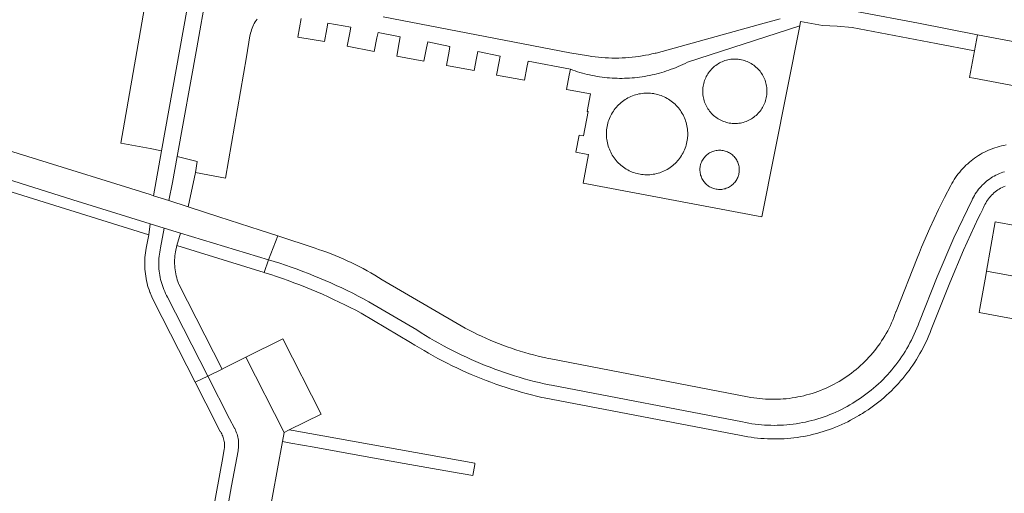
# Model space of a CAD drawing. Extents: x 146402 to 164798, y 455483 to 464134.
# Tile 227 of 256: x 157485 to 157601, y 459901 to 459957. Entities that reach past the tile are written whole.
import ezdxf

# ---------------------------------------------------------------- set-up
doc = ezdxf.new("R2010")
doc.units = 0
doc.header["$LTSCALE"] = 0.2
for name, color, linetype, lineweight in [('B-XX-VH-VERHARDING_ASFALT-GV', 252, 'CONTINUOUS', 18), ('B-XX-VH-VERHARDING_BETONSTRAATSTEEN-GV', 252, 'CONTINUOUS', 18), ('B-XX-VH-VERHARDING_STRAATBAKSTEEN-GV', 252, 'CONTINUOUS', 18), ('B-XX-VH-VERHARDING_TEGEL-GV', 252, 'CONTINUOUS', 18)]:
    doc.layers.add(name, color=color, linetype=linetype, lineweight=lineweight)

msp = doc.modelspace()

# ---------------------------------------------------------------- linework, layer by layer
at = {"layer": 'B-XX-VH-VERHARDING_ASFALT-GV'}
msp.add_lwpolyline([(157461.19, 459944.998), (157490.84, 459935.64), (157500, 459932.769), (157501.673, 459932.263), (157503.629, 459931.674), (157514.054, 459928.521), (157515.163, 459931.371), (157513.076, 459932.042), (157508.167, 459933.621), (157504.535, 459934.789), (157502.245, 459935.525), (157500.413, 459936.112), (157500, 459936.246), (157456.42, 459949.77)], dxfattribs=at)
at = {"layer": 'B-XX-VH-VERHARDING_BETONSTRAATSTEEN-GV'}
for points in [[(157500, 459961.641), (157499.89, 459961.66), (157496.52, 459942.35), (157500, 459941.702), (157501.36, 459941.45), (157504.818, 459960.78)], [(157572.562, 459933.619), (157577.08, 459956.27), (157563.747, 459951.952), (157563.481, 459951.817), (157563.212, 459951.687), (157562.942, 459951.562), (157562.669, 459951.441), (157562.394, 459951.326), (157562.117, 459951.214), (157561.838, 459951.108), (157561.558, 459951.007), (157561.275, 459950.91), (157560.991, 459950.819), (157560.706, 459950.732), (157560.419, 459950.65), (157560.13, 459950.574), (157559.841, 459950.502), (157559.55, 459950.436), (157559.258, 459950.374), (157558.965, 459950.318), (157558.671, 459950.266), (157558.377, 459950.22), (157558.081, 459950.179), (157557.785, 459950.143), (157557.488, 459950.112), (157557.191, 459950.087), (157556.893, 459950.066), (157556.595, 459950.051), (157556.297, 459950.041), (157555.999, 459950.036), (157555.701, 459950.036), (157555.402, 459950.041), (157555.104, 459950.052), (157554.806, 459950.068), (157554.508, 459950.089), (157554.211, 459950.115), (157553.915, 459950.146), (157553.619, 459950.183), (157553.323, 459950.224), (157553.028, 459950.271), (157552.735, 459950.323), (157552.442, 459950.38), (157552.15, 459950.442), (157551.859, 459950.509), (157551.57, 459950.581), (157551.282, 459950.658), (157550.995, 459950.74), (157550.709, 459950.827), (157550.426, 459950.919), (157550.144, 459951.016), (157549.863, 459951.118), (157549.726, 459950.421), (157549.393, 459948.732), (157552.24, 459948.2), (157551.85, 459946.12), (157551.96, 459946.1), (157551.42, 459943.21), (157550.89, 459943.31), (157550.509, 459941.288), (157551.727, 459941.058), (157552.012, 459941.005), (157551.378, 459937.603)], [(157620.84, 459950.91), (157598.159, 459955.215), (157597.809, 459953.313), (157597.229, 459950.153), (157597.72, 459950.06), (157619.92, 459945.86)], [(157565.573, 459948.242), (157565.565, 459948.417), (157565.565, 459948.572), (157565.572, 459948.747), (157565.588, 459948.921), (157565.611, 459949.095), (157565.642, 459949.267), (157565.681, 459949.438), (157565.728, 459949.606), (157565.782, 459949.773), (157565.844, 459949.936), (157565.914, 459950.097), (157565.99, 459950.254), (157566.074, 459950.408), (157566.165, 459950.558), (157566.262, 459950.703), (157566.367, 459950.844), (157566.477, 459950.98), (157566.593, 459951.111), (157566.716, 459951.236), (157566.843, 459951.355), (157566.977, 459951.469), (157567.115, 459951.576), (157567.258, 459951.677), (157567.405, 459951.771), (157567.557, 459951.859), (157567.712, 459951.939), (157567.871, 459952.012), (157568.034, 459952.078), (157568.199, 459952.137), (157568.366, 459952.188), (157568.536, 459952.231), (157568.707, 459952.266), (157568.88, 459952.294), (157569.054, 459952.313), (157569.229, 459952.325), (157569.404, 459952.328), (157569.579, 459952.324), (157569.753, 459952.311), (157569.927, 459952.291), (157570.011, 459952.277), (157570.183, 459952.243), (157570.353, 459952.201), (157570.521, 459952.151), (157570.686, 459952.094), (157570.848, 459952.029), (157571.008, 459951.957), (157571.164, 459951.877), (157571.316, 459951.791), (157571.464, 459951.697), (157571.608, 459951.597), (157571.747, 459951.491), (157571.881, 459951.378), (157572.009, 459951.259), (157572.132, 459951.135), (157572.25, 459951.005), (157572.361, 459950.87), (157572.466, 459950.729), (157572.564, 459950.585), (157572.656, 459950.436), (157572.741, 459950.282), (157572.818, 459950.126), (157572.889, 459949.965), (157572.952, 459949.802), (157573.007, 459949.636), (157573.055, 459949.468), (157573.095, 459949.297), (157573.128, 459949.125), (157573.152, 459948.952), (157573.168, 459948.778), (157573.177, 459948.603), (157573.177, 459948.428), (157573.17, 459948.253), (157573.155, 459948.078), (157573.131, 459947.905), (157573.1, 459947.733), (157573.061, 459947.562), (157573.014, 459947.394), (157572.959, 459947.227), (157572.897, 459947.063), (157572.827, 459946.903), (157572.751, 459946.745), (157572.667, 459946.592), (157572.576, 459946.442), (157572.478, 459946.297), (157572.374, 459946.156), (157572.264, 459946.02), (157572.147, 459945.89), (157572.025, 459945.764), (157571.897, 459945.645), (157571.764, 459945.532), (157571.625, 459945.424), (157571.482, 459945.323), (157571.335, 459945.229), (157571.183, 459945.142), (157571.027, 459945.062), (157570.869, 459944.988), (157570.706, 459944.923), (157570.541, 459944.864), (157570.374, 459944.813), (157570.204, 459944.771), (157570.032, 459944.735), (157569.86, 459944.708), (157569.686, 459944.688), (157569.511, 459944.677), (157569.336, 459944.674), (157569.161, 459944.678), (157569.065, 459944.685), (157568.891, 459944.704), (157568.718, 459944.731), (157568.546, 459944.766), (157568.376, 459944.809), (157568.209, 459944.859), (157568.044, 459944.917), (157567.881, 459944.983), (157567.722, 459945.055), (157567.566, 459945.135), (157567.415, 459945.223), (157567.267, 459945.316), (157567.124, 459945.417), (157566.985, 459945.524), (157566.851, 459945.637), (157566.723, 459945.756), (157566.601, 459945.881), (157566.484, 459946.012), (157566.373, 459946.147), (157566.269, 459946.288), (157566.171, 459946.433), (157566.08, 459946.582), (157565.995, 459946.736), (157565.918, 459946.893), (157565.848, 459947.053), (157565.786, 459947.217), (157565.731, 459947.383), (157565.684, 459947.552), (157565.644, 459947.722), (157565.613, 459947.894), (157565.589, 459948.068)], [(157559.106, 459938.596), (157558.909, 459938.593), (157558.712, 459938.598), (157558.516, 459938.611), (157558.32, 459938.632), (157558.125, 459938.661), (157557.959, 459938.694), (157557.767, 459938.74), (157557.578, 459938.793), (157557.391, 459938.854), (157557.206, 459938.922), (157557.024, 459938.999), (157556.846, 459939.082), (157556.671, 459939.172), (157556.5, 459939.27), (157556.333, 459939.374), (157556.17, 459939.485), (157556.012, 459939.603), (157555.859, 459939.727), (157555.711, 459939.857), (157555.569, 459939.993), (157555.432, 459940.135), (157555.301, 459940.282), (157555.176, 459940.434), (157555.057, 459940.591), (157554.945, 459940.753), (157554.839, 459940.919), (157554.74, 459941.09), (157554.649, 459941.264), (157554.564, 459941.442), (157554.487, 459941.623), (157554.417, 459941.807), (157554.355, 459941.994), (157554.3, 459942.183), (157554.253, 459942.375), (157554.214, 459942.568), (157554.183, 459942.762), (157554.16, 459942.958), (157554.144, 459943.154), (157554.137, 459943.351), (157554.138, 459943.548), (157554.146, 459943.745), (157554.163, 459943.941), (157554.188, 459944.136), (157554.22, 459944.331), (157554.26, 459944.523), (157554.308, 459944.714), (157554.364, 459944.903), (157554.428, 459945.09), (157554.499, 459945.273), (157554.577, 459945.454), (157554.663, 459945.632), (157554.756, 459945.805), (157554.855, 459945.975), (157554.962, 459946.141), (157555.075, 459946.302), (157555.195, 459946.458), (157555.321, 459946.61), (157555.453, 459946.756), (157555.591, 459946.897), (157555.734, 459947.032), (157555.883, 459947.161), (157556.037, 459947.284), (157556.196, 459947.4), (157556.359, 459947.51), (157556.527, 459947.614), (157556.698, 459947.71), (157556.874, 459947.8), (157557.053, 459947.882), (157557.235, 459947.957), (157557.42, 459948.024), (157557.608, 459948.084), (157557.798, 459948.136), (157557.99, 459948.18), (157558.183, 459948.217), (157558.378, 459948.245), (157558.574, 459948.266), (157558.77, 459948.279), (157558.967, 459948.284), (157559.164, 459948.281), (157559.361, 459948.269), (157559.557, 459948.25), (157559.752, 459948.223), (157559.86, 459948.203), (157560.053, 459948.162), (157560.243, 459948.112), (157560.432, 459948.055), (157560.618, 459947.991), (157560.801, 459947.918), (157560.981, 459947.839), (157561.158, 459947.752), (157561.331, 459947.658), (157561.5, 459947.558), (157561.665, 459947.45), (157561.826, 459947.336), (157561.981, 459947.215), (157562.132, 459947.088), (157562.277, 459946.955), (157562.417, 459946.817), (157562.552, 459946.672), (157562.68, 459946.523), (157562.802, 459946.368), (157562.917, 459946.209), (157563.026, 459946.045), (157563.128, 459945.876), (157563.224, 459945.704), (157563.312, 459945.528), (157563.393, 459945.348), (157563.467, 459945.166), (157563.533, 459944.98), (157563.592, 459944.792), (157563.642, 459944.602), (157563.686, 459944.41), (157563.721, 459944.216), (157563.748, 459944.021), (157563.768, 459943.825), (157563.779, 459943.628), (157563.783, 459943.431), (157563.778, 459943.235), (157563.766, 459943.038), (157563.752, 459942.893), (157563.725, 459942.698), (157563.691, 459942.504), (157563.649, 459942.311), (157563.599, 459942.121), (157563.542, 459941.932), (157563.477, 459941.747), (157563.404, 459941.563), (157563.324, 459941.383), (157563.237, 459941.207), (157563.142, 459941.034), (157563.041, 459940.865), (157562.933, 459940.7), (157562.818, 459940.54), (157562.697, 459940.385), (157562.57, 459940.234), (157562.437, 459940.089), (157562.298, 459939.95), (157562.153, 459939.816), (157562.003, 459939.688), (157561.848, 459939.567), (157561.689, 459939.452), (157561.524, 459939.343), (157561.356, 459939.241), (157561.183, 459939.146), (157561.007, 459939.059), (157560.827, 459938.978), (157560.644, 459938.905), (157560.459, 459938.839), (157560.27, 459938.781), (157560.08, 459938.731), (157559.888, 459938.688), (157559.694, 459938.653), (157559.499, 459938.626), (157559.303, 459938.607)], [(157567.692, 459936.856), (157567.555, 459936.853), (157567.418, 459936.858), (157567.282, 459936.871), (157567.147, 459936.892), (157567.013, 459936.92), (157566.881, 459936.957), (157566.752, 459937.001), (157566.625, 459937.052), (157566.501, 459937.111), (157566.381, 459937.177), (157566.266, 459937.25), (157566.154, 459937.33), (157566.048, 459937.416), (157565.947, 459937.508), (157565.851, 459937.605), (157565.761, 459937.708), (157565.677, 459937.817), (157565.6, 459937.93), (157565.53, 459938.047), (157565.466, 459938.168), (157565.41, 459938.293), (157565.361, 459938.42), (157565.319, 459938.551), (157565.286, 459938.683), (157565.26, 459938.818), (157565.242, 459938.953), (157565.232, 459939.09), (157565.23, 459939.227), (157565.236, 459939.363), (157565.249, 459939.499), (157565.271, 459939.635), (157565.301, 459939.768), (157565.315, 459939.82), (157565.357, 459939.95), (157565.407, 459940.077), (157565.463, 459940.202), (157565.527, 459940.323), (157565.598, 459940.44), (157565.676, 459940.553), (157565.76, 459940.661), (157565.85, 459940.763), (157565.946, 459940.861), (157566.048, 459940.952), (157566.154, 459941.038), (157566.266, 459941.117), (157566.382, 459941.19), (157566.502, 459941.255), (157566.626, 459941.314), (157566.753, 459941.365), (157566.882, 459941.408), (157567.014, 459941.444), (157567.148, 459941.473), (157567.284, 459941.493), (157567.42, 459941.505), (157567.556, 459941.51), (157567.693, 459941.506), (157567.83, 459941.495), (157567.965, 459941.475), (157567.979, 459941.473), (157568.112, 459941.444), (157568.244, 459941.409), (157568.374, 459941.365), (157568.501, 459941.314), (157568.625, 459941.255), (157568.745, 459941.19), (157568.861, 459941.117), (157568.972, 459941.038), (157569.079, 459940.953), (157569.181, 459940.861), (157569.277, 459940.764), (157569.367, 459940.661), (157569.451, 459940.553), (157569.529, 459940.44), (157569.6, 459940.323), (157569.663, 459940.202), (157569.72, 459940.078), (157569.77, 459939.95), (157569.812, 459939.82), (157569.846, 459939.688), (157569.872, 459939.553), (157569.891, 459939.418), (157569.901, 459939.281), (157569.903, 459939.145), (157569.898, 459939.008), (157569.885, 459938.872), (157569.863, 459938.737), (157569.834, 459938.603), (157569.812, 459938.523), (157569.769, 459938.393), (157569.718, 459938.266), (157569.66, 459938.142), (157569.595, 459938.021), (157569.523, 459937.905), (157569.444, 459937.793), (157569.359, 459937.686), (157569.268, 459937.584), (157569.171, 459937.487), (157569.069, 459937.397), (157568.961, 459937.312), (157568.849, 459937.234), (157568.732, 459937.163), (157568.612, 459937.098), (157568.487, 459937.041), (157568.36, 459936.991), (157568.23, 459936.948), (157568.098, 459936.914), (157567.964, 459936.887), (157567.828, 459936.868)], [(157602.817, 459932.558), (157600.26, 459933), (157599.224, 459927.15), (157614.34, 459924.407), (157614.98, 459924.29), (157619.11, 459923.51), (157620.18, 459929.43), (157618.424, 459929.744), (157603.211, 459932.492)], [(157520.3, 459910.21), (157515.74, 459919.14), (157511.36, 459916.94), (157515.91, 459908.03), (157516.519, 459908.332)]]:
    msp.add_lwpolyline(points, close=True, dxfattribs=at)
msp.add_lwpolyline([(157511.571, 459884.267), (157515.712, 459906.944), (157515.91, 459908.03), (157511.36, 459916.94), (157508.923, 459915.726), (157508.55, 459915.54), (157506.86, 459914.7), (157509.43, 459909.64), (157510.02, 459908.528), (157510.039, 459908.492), (157510.119, 459908.328), (157510.192, 459908.162), (157510.258, 459907.992), (157510.316, 459907.82), (157510.367, 459907.645), (157510.41, 459907.468), (157510.444, 459907.29), (157510.472, 459907.11), (157510.491, 459906.929), (157510.502, 459906.747), (157510.505, 459906.566), (157510.5, 459906.384), (157510.488, 459906.202), (157510.467, 459906.022), (157510.438, 459905.842), (157509.68, 459901.7), (157508.79, 459896.75)], dxfattribs=at)
at = {"layer": 'B-XX-VH-VERHARDING_STRAATBAKSTEEN-GV'}
for points in [[(157506.698, 459960.187), (157505.55, 459953.66), (157503.23, 459940.769), (157505.607, 459940.165), (157505.41, 459938.86), (157508.932, 459938.174), (157511.44, 459952.6), (157511.844, 459955.063), (157511.875, 459955.216), (157511.923, 459955.415), (157511.978, 459955.611), (157512.041, 459955.805), (157512.112, 459955.997), (157512.19, 459956.186), (157512.276, 459956.371), (157512.368, 459956.553), (157512.468, 459956.732), (157512.574, 459956.906), (157512.688, 459957.076)], [(157584.023, 459957.92), (157591.147, 459956.577), (157598.159, 459955.215), (157620.84, 459950.91)], [(157527.642, 459957.336), (157549.818, 459953.073), (157552.026, 459952.701), (157552.42, 459952.641), (157552.815, 459952.589), (157553.211, 459952.545), (157553.608, 459952.509), (157554.005, 459952.481), (157554.403, 459952.461), (157554.801, 459952.449), (157555.199, 459952.445), (157555.598, 459952.449), (157555.996, 459952.461), (157556.394, 459952.481), (157556.791, 459952.509), (157557.188, 459952.545), (157557.584, 459952.589), (157557.979, 459952.641), (157558.373, 459952.7), (157558.765, 459952.768), (157559.157, 459952.843), (157559.546, 459952.927), (157559.934, 459953.018), (157560.023, 459953.04), (157572.855, 459956.575), (157574.752, 459957.107)]]:
    msp.add_lwpolyline(points, dxfattribs=at)
msp.add_lwpolyline([(157614.34, 459924.407), (157599.224, 459927.15), (157599.132, 459926.636), (157598.438, 459922.732), (157598.35, 459922.24), (157609.431, 459920.208), (157613.13, 459919.53), (157613.873, 459923.91), (157614.005, 459924.254)], close=True, dxfattribs=at)
at = {"layer": 'B-XX-VH-VERHARDING_TEGEL-GV'}
for points in [[(157511.216, 459965.438), (157509.782, 459966.758), (157506.066, 459963.177), (157505.275, 459962.066), (157504.818, 459960.78), (157501.36, 459941.45), (157500.413, 459936.112), (157502.245, 459935.525), (157502.67, 459937.66), (157503.23, 459940.769), (157505.55, 459953.66), (157506.698, 459960.187), (157507.014, 459961.147), (157507.6, 459961.97)], [(157505.607, 459940.165), (157503.23, 459940.769), (157502.67, 459937.66), (157502.245, 459935.525), (157504.535, 459934.789), (157505.41, 459938.86)], [(157501.673, 459932.263), (157500, 459932.769), (157499.87, 459931.477), (157499.538, 459929.883), (157499.489, 459929.609), (157499.449, 459929.333), (157499.416, 459929.057), (157499.391, 459928.78), (157499.374, 459928.502), (157499.365, 459928.223), (157499.364, 459927.945), (157499.372, 459927.667), (157499.387, 459927.389), (157499.41, 459927.111), (157499.441, 459926.834), (157499.48, 459926.559), (157499.527, 459926.284), (157499.581, 459926.011), (157499.644, 459925.74), (157499.714, 459925.47), (157499.792, 459925.203), (157499.878, 459924.938), (157499.971, 459924.676), (157499.995, 459924.613), (157500, 459924.601), (157500.208, 459924.097), (157500.453, 459923.596), (157505.36, 459913.973), (157506.86, 459914.7), (157502.085, 459924.071), (157501.962, 459924.292), (157501.847, 459924.516), (157501.739, 459924.744), (157501.638, 459924.976), (157501.545, 459925.21), (157501.459, 459925.447), (157501.38, 459925.687), (157501.31, 459925.929), (157501.246, 459926.174), (157501.191, 459926.42), (157501.144, 459926.668), (157501.104, 459926.917), (157501.072, 459927.167), (157501.049, 459927.418), (157501.033, 459927.67), (157501.025, 459927.922), (157501.025, 459928.175), (157501.034, 459928.427), (157501.05, 459928.679), (157501.074, 459928.93), (157501.106, 459929.18), (157501.146, 459929.429), (157501.194, 459929.677), (157501.25, 459929.923)], [(157503.629, 459931.674), (157501.673, 459932.263), (157501.25, 459929.923), (157501.194, 459929.677), (157501.146, 459929.429), (157501.106, 459929.18), (157501.074, 459928.93), (157501.05, 459928.679), (157501.034, 459928.427), (157501.025, 459928.175), (157501.025, 459927.922), (157501.033, 459927.67), (157501.049, 459927.418), (157501.072, 459927.167), (157501.104, 459926.917), (157501.144, 459926.668), (157501.191, 459926.42), (157501.246, 459926.174), (157501.31, 459925.929), (157501.38, 459925.687), (157501.459, 459925.447), (157501.545, 459925.21), (157501.638, 459924.976), (157501.739, 459924.744), (157501.847, 459924.516), (157501.962, 459924.292), (157502.085, 459924.071), (157506.86, 459914.7), (157508.55, 459915.54), (157503.415, 459925.621), (157503.383, 459925.701), (157503.301, 459925.924), (157503.227, 459926.15), (157503.159, 459926.378), (157503.1, 459926.608), (157503.048, 459926.84), (157503.005, 459927.074), (157502.969, 459927.309), (157502.941, 459927.545), (157502.921, 459927.782), (157502.909, 459928.02), (157502.905, 459928.257), (157502.908, 459928.495), (157502.92, 459928.733), (157502.94, 459928.97), (157502.968, 459929.206), (157503.004, 459929.441), (157503.179, 459930.187)], [(157514.054, 459928.521), (157503.629, 459931.674), (157503.179, 459930.187), (157513.55, 459927)], [(157516.97, 459908.24), (157516.519, 459908.332), (157515.91, 459908.03), (157515.712, 459906.944), (157516.706, 459906.762), (157519.46, 459906.27), (157522.258, 459905.771), (157525.07, 459905.27), (157530.14, 459904.36), (157532.844, 459903.878), (157535.75, 459903.36), (157538.279, 459902.901), (157538.518, 459904.214), (157538.548, 459904.38)]]:
    msp.add_lwpolyline(points, close=True, dxfattribs=at)
for points in [[(157517.924, 459957.127), (157517.54, 459954.938), (157520.71, 459954.391), (157520.969, 459955.913), (157521.084, 459956.588), (157523.834, 459956.121), (157523.701, 459955.451), (157523.386, 459953.865), (157526.597, 459953.212), (157526.921, 459954.842), (157527.045, 459955.467), (157529.69, 459954.948), (157529.571, 459954.303), (157529.273, 459952.685), (157532.49, 459952.083), (157532.803, 459953.676), (157532.936, 459954.349), (157535.582, 459953.819), (157535.48, 459953.25), (157535.175, 459951.557), (157538.44, 459950.97), (157538.733, 459952.435), (157538.889, 459953.216), (157541.535, 459952.687), (157541.408, 459952.02), (157541.107, 459950.433), (157544.434, 459949.831), (157544.706, 459951.342), (157544.841, 459952.093), (157549.863, 459951.118), (157550.144, 459951.016), (157550.426, 459950.919), (157550.709, 459950.827), (157550.995, 459950.74), (157551.282, 459950.658), (157551.57, 459950.581), (157551.859, 459950.509), (157552.15, 459950.442), (157552.442, 459950.38), (157552.735, 459950.323), (157553.028, 459950.271), (157553.323, 459950.224), (157553.619, 459950.183), (157553.915, 459950.146), (157554.211, 459950.115), (157554.508, 459950.089), (157554.806, 459950.068), (157555.104, 459950.052), (157555.402, 459950.041), (157555.701, 459950.036), (157555.999, 459950.036), (157556.297, 459950.041), (157556.595, 459950.051), (157556.893, 459950.066), (157557.191, 459950.087), (157557.488, 459950.112), (157557.785, 459950.143), (157558.081, 459950.179), (157558.377, 459950.22), (157558.671, 459950.266), (157558.965, 459950.318), (157559.258, 459950.374), (157559.55, 459950.436), (157559.841, 459950.502), (157560.13, 459950.574), (157560.419, 459950.65), (157560.706, 459950.732), (157560.991, 459950.819), (157561.275, 459950.91), (157561.558, 459951.007), (157561.838, 459951.108), (157562.117, 459951.214), (157562.394, 459951.326), (157562.669, 459951.441), (157562.942, 459951.562), (157563.212, 459951.687), (157563.481, 459951.817), (157563.747, 459951.952), (157577.08, 459956.27), (157577.173, 459956.799), (157579.757, 459956.301), (157581.521, 459956.223), (157583.28, 459956.059), (157593.254, 459954.174), (157597.809, 459953.313), (157598.159, 459955.215), (157591.147, 459956.577), (157584.023, 459957.92)], [(157574.752, 459957.107), (157572.855, 459956.575), (157560.023, 459953.04), (157559.934, 459953.018), (157559.546, 459952.927), (157559.157, 459952.843), (157558.765, 459952.768), (157558.373, 459952.7), (157557.979, 459952.641), (157557.584, 459952.589), (157557.188, 459952.545), (157556.791, 459952.509), (157556.394, 459952.481), (157555.996, 459952.461), (157555.598, 459952.449), (157555.199, 459952.445), (157554.801, 459952.449), (157554.403, 459952.461), (157554.005, 459952.481), (157553.608, 459952.509), (157553.211, 459952.545), (157552.815, 459952.589), (157552.42, 459952.641), (157552.026, 459952.701), (157549.818, 459953.073), (157527.642, 459957.336)], [(157460.05, 459943.9), (157499.87, 459931.477), (157500, 459932.769), (157490.84, 459935.64), (157461.19, 459944.998)], [(157601.547, 459942.138), (157601.28, 459942.085), (157601.014, 459942.025), (157600.75, 459941.957), (157600.488, 459941.881), (157600.229, 459941.798), (157599.972, 459941.707), (157599.718, 459941.608), (157599.467, 459941.502), (157599.219, 459941.389), (157598.975, 459941.268), (157598.734, 459941.141), (157598.497, 459941.006), (157598.264, 459940.865), (157598.036, 459940.716), (157597.812, 459940.561), (157597.592, 459940.4), (157597.411, 459940.259), (157597.201, 459940.086), (157596.995, 459939.906), (157596.795, 459939.721), (157596.601, 459939.53), (157596.412, 459939.333), (157596.229, 459939.131), (157596.052, 459938.924), (157595.881, 459938.711), (157595.717, 459938.493), (157595.559, 459938.271), (157595.407, 459938.045), (157595.262, 459937.813), (157595.125, 459937.578), (157594.994, 459937.339), (157594.989, 459937.33), (157594.247, 459935.904), (157593.532, 459934.464), (157592.499, 459932.255), (157591.53, 459930.017), (157591.262, 459929.367), (157591, 459928.714), (157588.503, 459922.384), (157588.488, 459922.339), (157588.37, 459922.008), (157588.245, 459921.681), (157588.112, 459921.356), (157587.972, 459921.034), (157587.825, 459920.716), (157587.67, 459920.401), (157587.508, 459920.09), (157587.34, 459919.783), (157587.164, 459919.479), (157586.981, 459919.18), (157586.792, 459918.884), (157586.596, 459918.594), (157586.394, 459918.307), (157586.184, 459918.026), (157585.969, 459917.749), (157585.747, 459917.477), (157585.519, 459917.211), (157585.286, 459916.949), (157585.046, 459916.693), (157584.8, 459916.443), (157584.549, 459916.198), (157584.292, 459915.959), (157584.03, 459915.726), (157583.763, 459915.499), (157583.49, 459915.278), (157583.213, 459915.064), (157582.931, 459914.856), (157582.644, 459914.654), (157582.352, 459914.459), (157582.056, 459914.271), (157581.756, 459914.089), (157581.452, 459913.914), (157581.144, 459913.747), (157580.833, 459913.586), (157580.517, 459913.432), (157580.199, 459913.286), (157579.877, 459913.147), (157579.552, 459913.016), (157579.223, 459912.891), (157578.893, 459912.775), (157578.559, 459912.666), (157578.224, 459912.564), (157577.886, 459912.47), (157577.546, 459912.385), (157577.204, 459912.306), (157576.86, 459912.236), (157576.515, 459912.173), (157576.169, 459912.119), (157575.821, 459912.072), (157575.473, 459912.033), (157575.123, 459912.002), (157574.773, 459911.979), (157574.423, 459911.965), (157574.072, 459911.958), (157573.722, 459911.959), (157573.371, 459911.968), (157573.021, 459911.985), (157572.671, 459912.01), (157572.322, 459912.043), (157571.973, 459912.084), (157571.626, 459912.133), (157571.28, 459912.19), (157571.084, 459912.226), (157570.889, 459912.264), (157547.531, 459916.754), (157547.235, 459916.815), (157546.939, 459916.879), (157546.559, 459916.964), (157546.028, 459917.091), (157545.498, 459917.226), (157544.97, 459917.368), (157544.444, 459917.518), (157543.921, 459917.675), (157543.399, 459917.841), (157542.881, 459918.014), (157542.365, 459918.194), (157541.851, 459918.382), (157541.341, 459918.577), (157540.833, 459918.78), (157540.328, 459918.991), (157539.827, 459919.208), (157539.329, 459919.433), (157538.834, 459919.666), (157538.342, 459919.905), (157537.854, 459920.152), (157537.37, 459920.405), (157536.89, 459920.666), (157536.413, 459920.934), (157527.547, 459926.14), (157527.102, 459926.418), (157526.653, 459926.69), (157526.199, 459926.955), (157525.742, 459927.212), (157525.281, 459927.463), (157524.816, 459927.707), (157524.348, 459927.943), (157523.876, 459928.172), (157523.4, 459928.395), (157522.921, 459928.609), (157522.439, 459928.817), (157521.954, 459929.017), (157521.466, 459929.21), (157520.975, 459929.395), (157520.481, 459929.573), (157519.984, 459929.743), (157519.582, 459929.875), (157515.163, 459931.371), (157514.054, 459928.521), (157514.709, 459928.317), (157515.394, 459928.096), (157516.076, 459927.867), (157516.756, 459927.63), (157517.433, 459927.386), (157518.107, 459927.134), (157518.779, 459926.875), (157519.448, 459926.609), (157520.113, 459926.335), (157520.776, 459926.053), (157521.435, 459925.764), (157522.091, 459925.468), (157522.744, 459925.165), (157523.393, 459924.855), (157524.039, 459924.537), (157524.681, 459924.212), (157525.32, 459923.88), (157525.955, 459923.541), (157531.649, 459920.184), (157532.163, 459919.854), (157532.682, 459919.532), (157533.204, 459919.216), (157533.731, 459918.907), (157534.262, 459918.605), (157534.797, 459918.31), (157535.335, 459918.021), (157535.877, 459917.74), (157536.423, 459917.467), (157536.972, 459917.2), (157537.525, 459916.94), (157538.081, 459916.688), (157538.641, 459916.443), (157539.203, 459916.206), (157539.769, 459915.975), (157540.338, 459915.753), (157540.909, 459915.537), (157541.484, 459915.33), (157542.06, 459915.129), (157542.64, 459914.937), (157543.222, 459914.752), (157543.806, 459914.574), (157544.393, 459914.404), (157544.982, 459914.242), (157545.573, 459914.088), (157546.166, 459913.941), (157546.76, 459913.803), (157547.357, 459913.672), (157547.617, 459913.617), (157570.288, 459909.272), (157570.657, 459909.196), (157571.028, 459909.128), (157571.401, 459909.068), (157571.775, 459909.015), (157572.149, 459908.971), (157572.525, 459908.935), (157572.901, 459908.906), (157573.277, 459908.886), (157573.654, 459908.873), (157574.032, 459908.869), (157574.409, 459908.872), (157574.786, 459908.884), (157575.163, 459908.903), (157575.539, 459908.931), (157575.914, 459908.966), (157576.289, 459909.01), (157576.663, 459909.061), (157577.035, 459909.12), (157577.407, 459909.187), (157577.776, 459909.262), (157578.144, 459909.345), (157578.51, 459909.436), (157578.875, 459909.534), (157579.237, 459909.64), (157579.596, 459909.754), (157579.953, 459909.875), (157580.308, 459910.004), (157580.66, 459910.141), (157581.008, 459910.284), (157581.354, 459910.435), (157581.696, 459910.594), (157582.035, 459910.76), (157582.371, 459910.932), (157582.702, 459911.112), (157583.03, 459911.299), (157583.354, 459911.493), (157583.655, 459911.682), (157583.979, 459911.89), (157584.299, 459912.104), (157584.614, 459912.326), (157584.925, 459912.553), (157585.231, 459912.788), (157585.532, 459913.028), (157585.827, 459913.275), (157586.118, 459913.527), (157586.403, 459913.786), (157586.683, 459914.05), (157586.958, 459914.321), (157587.226, 459914.597), (157587.489, 459914.878), (157587.746, 459915.165), (157587.997, 459915.457), (157588.242, 459915.754), (157588.481, 459916.057), (157588.713, 459916.364), (157588.939, 459916.676), (157589.158, 459916.992), (157589.371, 459917.313), (157589.577, 459917.639), (157589.776, 459917.968), (157589.968, 459918.302), (157590.153, 459918.64), (157590.332, 459918.981), (157590.503, 459919.326), (157590.667, 459919.675), (157590.823, 459920.027), (157590.973, 459920.381), (157591.115, 459920.74), (157591.249, 459921.1), (157591.283, 459921.195), (157593.387, 459926.501), (157595.339, 459931.124), (157597.526, 459935.64), (157597.577, 459935.746), (157597.679, 459935.944), (157597.788, 459936.139), (157597.903, 459936.329), (157598.026, 459936.515), (157598.155, 459936.697), (157598.291, 459936.874), (157598.433, 459937.046), (157598.58, 459937.212), (157598.734, 459937.374), (157598.894, 459937.53), (157599.059, 459937.679), (157599.229, 459937.823), (157599.405, 459937.961), (157599.585, 459938.092), (157599.769, 459938.217), (157599.958, 459938.335), (157600.152, 459938.446), (157600.349, 459938.55), (157600.549, 459938.647), (157600.753, 459938.737), (157600.96, 459938.819), (157601.17, 459938.894), (157601.383, 459938.961)], [(157601.383, 459938.961), (157601.17, 459938.894), (157600.96, 459938.819), (157600.753, 459938.737), (157600.549, 459938.647), (157600.349, 459938.55), (157600.152, 459938.446), (157599.958, 459938.335), (157599.769, 459938.217), (157599.585, 459938.092), (157599.405, 459937.961), (157599.229, 459937.823), (157599.059, 459937.679), (157598.894, 459937.53), (157598.734, 459937.374), (157598.58, 459937.212), (157598.433, 459937.046), (157598.291, 459936.874), (157598.155, 459936.697), (157598.026, 459936.515), (157597.903, 459936.329), (157597.788, 459936.139), (157597.679, 459935.944), (157597.577, 459935.746), (157597.526, 459935.64), (157595.339, 459931.124), (157593.387, 459926.501), (157591.283, 459921.195), (157591.249, 459921.1), (157591.115, 459920.74), (157590.973, 459920.381), (157590.823, 459920.027), (157590.667, 459919.675), (157590.503, 459919.326), (157590.332, 459918.981), (157590.153, 459918.64), (157589.968, 459918.302), (157589.776, 459917.968), (157589.577, 459917.639), (157589.371, 459917.313), (157589.158, 459916.992), (157588.939, 459916.676), (157588.713, 459916.364), (157588.481, 459916.057), (157588.242, 459915.754), (157587.997, 459915.457), (157587.746, 459915.165), (157587.489, 459914.878), (157587.226, 459914.597), (157586.958, 459914.321), (157586.683, 459914.05), (157586.403, 459913.786), (157586.118, 459913.527), (157585.827, 459913.275), (157585.532, 459913.028), (157585.231, 459912.788), (157584.925, 459912.553), (157584.614, 459912.326), (157584.299, 459912.104), (157583.979, 459911.89), (157583.655, 459911.682), (157583.354, 459911.493), (157583.03, 459911.299), (157582.702, 459911.112), (157582.371, 459910.932), (157582.035, 459910.76), (157581.696, 459910.594), (157581.354, 459910.435), (157581.008, 459910.284), (157580.66, 459910.141), (157580.308, 459910.004), (157579.953, 459909.875), (157579.596, 459909.754), (157579.237, 459909.64), (157578.875, 459909.534), (157578.51, 459909.436), (157578.144, 459909.345), (157577.776, 459909.262), (157577.407, 459909.187), (157577.035, 459909.12), (157576.663, 459909.061), (157576.289, 459909.01), (157575.914, 459908.966), (157575.539, 459908.931), (157575.163, 459908.903), (157574.786, 459908.884), (157574.409, 459908.872), (157574.032, 459908.869), (157573.654, 459908.873), (157573.277, 459908.886), (157572.901, 459908.906), (157572.525, 459908.935), (157572.149, 459908.971), (157571.775, 459909.015), (157571.401, 459909.068), (157571.028, 459909.128), (157570.657, 459909.196), (157570.288, 459909.272), (157547.617, 459913.617), (157547.357, 459913.672), (157546.76, 459913.803), (157546.166, 459913.941), (157545.573, 459914.088), (157544.982, 459914.242), (157544.393, 459914.404), (157543.806, 459914.574), (157543.222, 459914.752), (157542.64, 459914.937), (157542.06, 459915.129), (157541.484, 459915.33), (157540.909, 459915.537), (157540.338, 459915.753), (157539.769, 459915.975), (157539.203, 459916.206), (157538.641, 459916.443), (157538.081, 459916.688), (157537.525, 459916.94), (157536.972, 459917.2), (157536.423, 459917.467), (157535.877, 459917.74), (157535.335, 459918.021), (157534.797, 459918.31), (157534.262, 459918.605), (157533.731, 459918.907), (157533.204, 459919.216), (157532.682, 459919.532), (157532.163, 459919.854), (157531.649, 459920.184), (157525.955, 459923.541), (157525.32, 459923.88), (157524.681, 459924.212), (157524.039, 459924.537), (157523.393, 459924.855), (157522.744, 459925.165), (157522.091, 459925.468), (157521.435, 459925.764), (157520.776, 459926.053), (157520.113, 459926.335), (157519.448, 459926.609), (157518.779, 459926.875), (157518.107, 459927.134), (157517.433, 459927.386), (157516.756, 459927.63), (157516.076, 459927.867), (157515.394, 459928.096), (157514.709, 459928.317), (157514.054, 459928.521), (157513.55, 459927), (157513.62, 459926.978), (157514.316, 459926.756), (157515.008, 459926.525), (157515.698, 459926.288), (157516.386, 459926.043), (157517.071, 459925.79), (157517.753, 459925.53), (157518.432, 459925.262), (157519.108, 459924.987), (157519.781, 459924.705), (157520.451, 459924.415), (157521.118, 459924.118), (157521.781, 459923.813), (157522.441, 459923.501), (157523.098, 459923.183), (157523.195, 459923.134), (157523.751, 459922.856), (157524.4, 459922.523), (157525.046, 459922.183), (157530.898, 459918.716), (157531.429, 459918.381), (157531.965, 459918.052), (157532.505, 459917.731), (157533.049, 459917.416), (157533.597, 459917.109), (157534.148, 459916.808), (157534.704, 459916.514), (157535.263, 459916.228), (157535.826, 459915.948), (157536.392, 459915.676), (157536.962, 459915.411), (157537.535, 459915.154), (157538.111, 459914.903), (157538.69, 459914.66), (157539.273, 459914.425), (157539.858, 459914.196), (157540.446, 459913.976), (157541.038, 459913.763), (157541.631, 459913.557), (157542.227, 459913.359), (157542.826, 459913.168), (157543.427, 459912.986), (157544.031, 459912.81), (157544.636, 459912.643), (157545.244, 459912.483), (157545.854, 459912.331), (157546.465, 459912.187), (157546.748, 459912.123), (157570.13, 459907.66), (157570.516, 459907.583), (157570.903, 459907.514), (157571.292, 459907.454), (157571.681, 459907.401), (157572.072, 459907.356), (157572.464, 459907.318), (157572.856, 459907.289), (157573.249, 459907.268), (157573.642, 459907.255), (157574.036, 459907.25), (157574.429, 459907.253), (157574.822, 459907.264), (157575.215, 459907.282), (157575.608, 459907.309), (157575.999, 459907.344), (157576.39, 459907.387), (157576.78, 459907.437), (157577.169, 459907.496), (157577.557, 459907.563), (157577.943, 459907.637), (157578.328, 459907.719), (157578.711, 459907.809), (157579.092, 459907.907), (157579.471, 459908.012), (157579.848, 459908.126), (157580.222, 459908.247), (157580.594, 459908.375), (157580.963, 459908.511), (157581.329, 459908.654), (157581.693, 459908.805), (157582.053, 459908.963), (157582.41, 459909.129), (157582.763, 459909.302), (157583.113, 459909.482), (157583.459, 459909.668), (157583.801, 459909.863), (157584.066, 459910.019), (157584.288, 459910.154), (157584.508, 459910.293), (157584.844, 459910.505), (157585.177, 459910.724), (157585.504, 459910.949), (157585.827, 459911.181), (157586.145, 459911.42), (157586.459, 459911.664), (157586.767, 459911.915), (157587.07, 459912.172), (157587.369, 459912.436), (157587.661, 459912.705), (157587.948, 459912.98), (157588.23, 459913.26), (157588.506, 459913.547), (157588.776, 459913.839), (157589.04, 459914.136), (157589.299, 459914.438), (157589.551, 459914.746), (157589.796, 459915.058), (157590.036, 459915.376), (157590.269, 459915.698), (157590.495, 459916.025), (157590.715, 459916.356), (157590.928, 459916.692), (157591.135, 459917.032), (157591.334, 459917.376), (157591.527, 459917.723), (157591.712, 459918.075), (157591.891, 459918.431), (157592.062, 459918.79), (157592.226, 459919.152), (157592.382, 459919.517), (157592.532, 459919.886), (157592.673, 459920.257), (157592.736, 459920.429), (157594.861, 459925.776), (157596.481, 459929.64), (157598.257, 459933.436), (157598.521, 459933.969), (157598.789, 459934.5), (157598.805, 459934.544), (157598.877, 459934.725), (157598.956, 459934.902), (157599.043, 459935.076), (157599.136, 459935.246), (157599.237, 459935.412), (157599.344, 459935.573), (157599.458, 459935.731), (157599.578, 459935.883), (157599.704, 459936.03), (157599.836, 459936.172), (157599.975, 459936.309), (157600.118, 459936.439), (157600.267, 459936.564), (157600.421, 459936.682), (157600.579, 459936.794), (157600.742, 459936.9), (157600.909, 459936.998), (157601.081, 459937.089), (157601.255, 459937.174), (157601.433, 459937.251)], [(157508.79, 459896.75), (157509.68, 459901.7), (157510.438, 459905.842), (157510.467, 459906.022), (157510.488, 459906.202), (157510.5, 459906.384), (157510.505, 459906.566), (157510.502, 459906.747), (157510.491, 459906.929), (157510.472, 459907.11), (157510.444, 459907.29), (157510.41, 459907.468), (157510.367, 459907.645), (157510.316, 459907.82), (157510.258, 459907.992), (157510.192, 459908.162), (157510.119, 459908.328), (157510.039, 459908.492), (157510.02, 459908.528), (157509.43, 459909.64), (157506.86, 459914.7), (157505.36, 459913.973), (157506.621, 459911.499), (157508.326, 459908.156), (157508.345, 459908.128), (157508.426, 459907.995), (157508.5, 459907.858), (157508.568, 459907.717), (157508.628, 459907.573), (157508.68, 459907.426), (157508.725, 459907.277), (157508.763, 459907.125), (157508.792, 459906.972), (157508.814, 459906.818), (157508.827, 459906.662), (157508.833, 459906.506), (157508.831, 459906.35), (157508.82, 459906.195), (157508.802, 459906.04), (157508.622, 459905.065), (157502.713, 459872.702)]]:
    msp.add_lwpolyline(points, dxfattribs=at)

doc.saveas('drawing.dxf')
